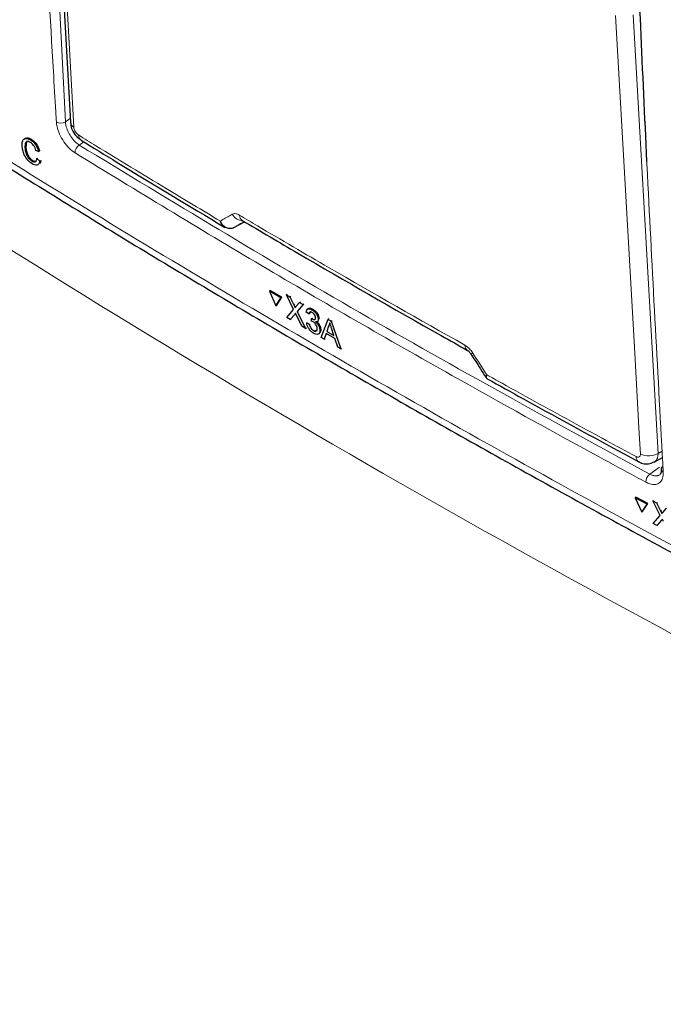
# Paper-space layout 'Blatt4' of a CAD drawing. Header units: millimetres. Extents: x 5 to 418, y 2 to 292.
# Tile 15 of 102: x 117 to 125, y 151 to 164. Entities that reach past the tile are written whole.
import ezdxf

# ---------------------------------------------------------------- set-up
doc = ezdxf.new("R2010")
doc.units = ezdxf.units.MM

psp = doc.layouts.new('Blatt4')

# ---------------------------------------------------------------- linework, layer by layer
at = {"color": 7, "linetype": 'Continuous', "lineweight": 18}
for p, q in [((116.975, 168.804), (117.273, 162.901)), ((124.674, 164.296), (124.999, 158.575)), ((117.273, 162.901), (117.336, 162.942)), ((117.515, 162.638), (117.453, 162.597)), ((120.251, 160.513), (120.263, 160.52)), ((120.262, 160.389), (120.273, 160.397)), ((124.999, 158.575), (125.052, 158.604)), ((124.89, 158.304), (125.018, 158.394)), ((125.032, 157.825), (125.043, 157.833)), ((125.042, 157.702), (125.053, 157.71))]:
    psp.add_line(p, q, dxfattribs=at)
at = {"color": 7, "linetype": 'Continuous', "lineweight": 25}
for p, q in [((117.024, 168.609), (117.338, 162.895)), ((116.766, 162.634), (116.757, 162.571)), ((116.819, 162.664), (116.831, 162.671)), ((116.745, 162.563), (116.757, 162.57)), ((116.924, 162.513), (116.888, 162.527)), ((116.924, 162.513), (116.937, 162.521)), ((116.833, 162.39), (116.845, 162.398)), ((116.901, 162.42), (116.913, 162.428)), ((116.901, 162.42), (116.939, 162.388)), ((116.939, 162.388), (116.951, 162.395)), ((119.577, 161.615), (119.577, 161.615)), ((119.468, 161.521), (119.465, 161.519)), ((119.468, 161.521), (119.607, 161.597)), ((119.932, 160.69), (119.944, 160.698)), ((119.932, 160.69), (120.015, 160.502)), ((120.081, 160.603), (119.932, 160.69)), ((120.093, 160.611), (119.944, 160.698)), ((120.015, 160.502), (120.081, 160.603)), ((120.027, 160.51), (120.093, 160.611)), ((120.081, 160.603), (120.093, 160.611)), ((120.154, 160.643), (120.165, 160.651)), ((120.248, 160.454), (120.154, 160.643)), ((120.154, 160.643), (120.199, 160.617)), ((120.199, 160.617), (120.211, 160.624)), ((120.199, 160.617), (120.251, 160.513)), ((120.015, 160.502), (120.027, 160.51)), ((120.158, 160.349), (120.248, 160.454)), ((120.283, 160.494), (120.325, 160.543)), ((120.371, 160.516), (120.294, 160.426)), ((120.325, 160.543), (120.336, 160.551)), ((120.325, 160.543), (120.371, 160.516)), ((120.371, 160.516), (120.383, 160.524)), ((120.442, 160.464), (120.43, 160.456)), ((120.487, 160.449), (120.498, 160.456)), ((120.204, 160.322), (120.158, 160.349)), ((120.262, 160.389), (120.204, 160.322)), ((120.204, 160.322), (120.216, 160.33)), ((120.357, 160.233), (120.285, 160.378)), ((120.294, 160.426), (120.305, 160.434)), ((120.294, 160.426), (120.403, 160.206)), ((120.447, 160.394), (120.412, 160.418)), ((120.447, 160.394), (120.459, 160.401)), ((120.479, 160.3), (120.481, 160.333)), ((120.481, 160.333), (120.492, 160.34)), ((120.486, 160.33), (120.497, 160.337)), ((120.568, 160.328), (120.579, 160.335)), ((120.607, 160.088), (120.696, 160.327)), ((120.696, 160.327), (120.707, 160.335)), ((120.696, 160.327), (120.739, 160.302)), ((120.403, 160.206), (120.357, 160.233)), ((120.403, 160.206), (120.415, 160.214)), ((120.418, 160.276), (120.429, 160.284)), ((120.418, 160.276), (120.452, 160.26)), ((120.452, 160.26), (120.463, 160.267)), ((120.554, 160.292), (120.567, 160.301)), ((120.59, 160.185), (120.601, 160.192)), ((120.704, 160.235), (120.682, 160.167)), ((120.704, 160.235), (120.716, 160.242)), ((120.739, 160.302), (120.75, 160.31)), ((120.739, 160.302), (120.864, 159.938)), ((120.774, 160.114), (120.743, 160.208)), ((120.506, 160.176), (120.517, 160.184)), ((120.57, 160.133), (120.582, 160.141)), ((120.647, 160.064), (120.607, 160.088)), ((120.672, 160.139), (120.647, 160.064)), ((120.647, 160.064), (120.659, 160.071)), ((120.787, 160.072), (120.672, 160.139)), ((120.682, 160.167), (120.693, 160.175)), ((120.682, 160.167), (120.774, 160.114)), ((120.824, 159.961), (120.787, 160.072)), ((120.864, 159.938), (120.824, 159.961)), ((120.864, 159.938), (120.876, 159.945)), ((124.946, 158.46), (125.057, 158.52)), ((124.7, 157.995), (124.711, 158.003)), ((124.855, 157.912), (124.7, 157.995)), ((124.7, 157.995), (124.786, 157.809)), ((124.866, 157.92), (124.711, 158.003)), ((124.786, 157.809), (124.855, 157.912)), ((124.797, 157.817), (124.866, 157.92)), ((124.855, 157.912), (124.866, 157.92)), ((124.931, 157.954), (124.942, 157.962)), ((125.028, 157.766), (124.931, 157.954)), ((124.931, 157.954), (124.978, 157.928)), ((124.978, 157.928), (124.99, 157.936)), ((124.978, 157.928), (125.032, 157.825)), ((124.786, 157.809), (124.797, 157.817)), ((124.934, 157.66), (125.028, 157.766)), ((125.065, 157.808), (125.109, 157.858)), ((124.982, 157.634), (124.934, 157.66)), ((125.042, 157.702), (124.982, 157.634)), ((124.982, 157.634), (124.993, 157.642))]:
    psp.add_line(p, q, dxfattribs=at)
at = {"color": 7, "linetype": 'Continuous', "lineweight": 18, "flags": 128}
for points in [[(117.069, 168.544), (117.084, 168.281), (117.141, 167.229), (117.383, 162.83)], [(124.769, 158.566), (124.754, 158.829), (124.695, 159.882), (124.445, 164.286)]]:
    psp.add_lwpolyline(points, dxfattribs=at)
at = {"color": 7, "linetype": 'Continuous', "lineweight": 18}
for centre, radius, start, end in [((117.212, 163.005), 0.121, 241.8654, 300.6211), ((117.422, 162.905), 0.0843, 186.7627, 242.4398), ((117.525, 162.727), 0.0812, 178.7918, 234.4647), ((117.522, 162.494), 0.124, 123.6038, 179.3326), ((119.595, 161.78), 0.171, 209.8641, 265.9262), ((119.623, 161.68), 0.0801, 178.4114, 235.0292), ((122.559, 159.984), 0.0786, 177.8387, 236.1943), ((122.543, 159.937), 0.0678, 284.6474, 308.0898), ((124.79, 158.529), 0.0779, 177.5069, 235.7509), ((124.875, 158.787), 0.245, 244.5222, 300.2404), ((124.969, 158.2), 0.131, 127.3228, 179.8962), ((125.084, 158.372), 0.0445, 187.5586, 246.6459)]:
    psp.add_arc(centre, radius, start, end, dxfattribs=at)
at = {"color": 7, "linetype": 'Continuous', "lineweight": 25}
psp.add_arc((125.083, 158.366), 0.0434, 117.6139, 179.3631, dxfattribs=at)
at = {"color": 7, "linetype": 'Continuous', "lineweight": 18}
for centre, major_axis, ratio, start_param, end_param in [((239.047, 233.571), (166.597, 7.942), 0.606525, 3.838324, 3.957849), ((231.637, 223.314), (147.524, 83.092), 0.010893, 2.427244, 2.428475), ((239.047, 222.846), (166.595, 8.047), 0.60688, 3.82384, 3.966971)]:
    psp.add_ellipse(centre, major_axis=major_axis, ratio=ratio, start_param=start_param, end_param=end_param, dxfattribs=at)
for points, knots in [([(124.453, 173.397), (124.454, 173.353), (124.46, 173.129), (124.484, 172.191), (124.549, 169.873), (124.674, 166.321), (124.852, 162.236), (124.998, 159.582), (125.066, 158.332)], [0, 0, 0, 0, 0.0088086, 0.044043, 0.1849809, 0.4668597, 0.7487682, 1, 1, 1, 1]), ([(117.155, 162.899), (117.152, 162.943), (117.139, 163.162), (117.086, 164.083), (116.967, 166.163), (116.891, 168.089), (116.843, 169.304)], [0, 0, 0, 0, 0.020653, 0.103267, 0.433722, 1, 1, 1, 1]), ([(114.483, 163.695), (114.631, 163.6), (115.37, 163.124), (116.717, 162.274), (118.545, 161.156), (120.405, 160.053), (122.296, 158.966), (124.212, 157.899), (126.148, 156.85), (127.458, 156.168), (128.114, 155.826)], [0, 0, 0, 0, 0.034565, 0.172831, 0.311096, 0.449399, 0.587812, 0.726262, 0.863113, 1, 1, 1, 1]), ([(117.398, 162.495), (117.372, 162.514), (117.321, 162.551), (117.25, 162.639), (117.194, 162.738), (117.163, 162.828), (117.157, 162.879), (117.155, 162.899)], [0, 0, 0, 0, 0.214922, 0.429826, 0.644764, 0.859729, 1, 1, 1, 1]), ([(117.273, 162.901), (117.275, 162.886), (117.279, 162.848), (117.302, 162.78), (117.343, 162.706), (117.396, 162.64), (117.434, 162.611), (117.453, 162.597)], [0, 0, 0, 0, 0.140294, 0.355296, 0.57025, 0.785134, 1, 1, 1, 1]), ([(117.383, 162.83), (117.384, 162.822), (117.386, 162.807), (117.397, 162.781), (117.412, 162.757), (117.429, 162.739), (117.439, 162.732), (117.443, 162.729)], [0, 0, 0, 0, 0.2147505, 0.4295793, 0.6438148, 0.8575512, 1, 1, 1, 1]), ([(117.443, 162.729), (117.519, 162.682), (117.898, 162.448), (118.513, 162.073), (119.057, 161.747), (119.293, 161.606)], [0, 0, 0, 0, 0.124102, 0.620516, 1, 1, 1, 1]), ([(117.453, 162.597), (118.663, 161.862), (121.082, 160.391), (123.62, 159), (124.89, 158.304)], [0, 0, 0, 0, 0.499744, 1, 1, 1, 1]), ([(124.838, 158.2), (124.798, 158.222), (124.595, 158.331), (123.747, 158.791), (122.104, 159.702), (119.816, 161.019), (118.204, 162.003), (117.398, 162.495)], [0, 0, 0, 0, 0.015838, 0.079188, 0.332598, 0.666299, 1, 1, 1, 1]), ([(119.293, 161.606), (119.336, 161.63), (119.387, 161.66), (119.438, 161.69), (119.447, 161.695)], [0, 0, 0, 0, 0.830622, 1, 1, 1, 1]), ([(119.447, 161.695), (119.458, 161.699), (119.481, 161.707), (119.517, 161.697), (119.538, 161.685), (119.543, 161.682)], [0, 0, 0, 0, 0.4289712, 0.8581067, 1, 1, 1, 1]), ([(119.543, 161.682), (119.62, 161.636), (120.008, 161.407), (120.979, 160.837), (121.888, 160.322), (122.48, 159.987)], [0, 0, 0, 0, 0.080242, 0.401214, 1, 1, 1, 1]), ([(122.48, 159.987), (122.496, 159.976), (122.529, 159.954), (122.564, 159.914), (122.58, 159.89), (122.584, 159.883)], [0, 0, 0, 0, 0.4282329, 0.8563378, 1, 1, 1, 1]), ([(122.584, 159.883), (122.644, 159.79), (122.704, 159.696), (122.764, 159.602), (122.764, 159.602)], [0, 0, 0, 0, 0.996046, 1, 1, 1, 1]), ([(122.764, 159.602), (122.764, 159.601), (122.764, 159.601), (122.763, 159.599), (122.761, 159.595), (122.757, 159.586), (122.752, 159.572), (122.756, 159.568), (122.758, 159.566)], [0, 0, 0, 0, 0.011866, 0.036302, 0.092486, 0.236969, 0.635179, 1, 1, 1, 1]), ([(122.764, 159.602), (122.764, 159.601), (122.764, 159.601), (122.764, 159.599), (122.762, 159.594), (122.761, 159.588), (122.76, 159.582), (122.76, 159.577), (122.76, 159.572), (122.76, 159.568), (122.761, 159.563), (122.763, 159.559), (122.764, 159.556), (122.766, 159.554), (122.768, 159.552), (122.77, 159.55), (122.772, 159.549), (122.772, 159.548)], [0, 0, 0, 0, 0.00944, 0.028886, 0.073592, 0.188555, 0.267323, 0.346326, 0.426055, 0.506033, 0.567142, 0.689907, 0.751597, 0.814669, 0.877871, 0.941477, 1, 1, 1, 1]), ([(122.764, 159.602), (122.831, 159.564), (123.217, 159.349), (123.865, 158.991), (124.451, 158.674), (124.712, 158.533)], [0, 0, 0, 0, 0.10352, 0.599934, 1, 1, 1, 1]), ([(124.712, 158.533), (124.717, 158.531), (124.728, 158.525), (124.745, 158.524), (124.759, 158.531), (124.769, 158.545), (124.769, 158.559), (124.769, 158.566)], [0, 0, 0, 0, 0.142449, 0.356185, 0.570421, 0.785249, 1, 1, 1, 1]), ([(124.999, 158.575), (124.999, 158.571), (124.998, 158.56), (124.997, 158.543), (124.993, 158.527), (124.988, 158.508), (124.98, 158.492), (124.969, 158.479), (124.959, 158.468), (124.951, 158.464), (124.946, 158.461)], [0, 0, 0, 0, 0.077488, 0.207767, 0.34031, 0.420602, 0.628491, 0.761231, 0.841645, 1, 1, 1, 1]), ([(125.066, 158.332), (125.065, 158.304), (125.063, 158.247), (125.026, 158.191), (124.967, 158.165), (124.901, 158.171), (124.856, 158.192), (124.838, 158.2)], [0, 0, 0, 0, 0.214932, 0.429877, 0.644876, 0.859886, 1, 1, 1, 1]), ([(124.89, 158.304), (124.896, 158.301), (124.91, 158.294), (124.928, 158.288), (124.944, 158.284), (124.958, 158.282), (124.972, 158.281), (124.985, 158.282), (124.997, 158.285), (125.009, 158.289), (125.017, 158.293), (125.021, 158.296), (125.021, 158.296)], [0, 0, 0, 0, 0.13217, 0.265539, 0.365909, 0.467713, 0.570245, 0.674271, 0.774656, 0.875738, 0.979017, 1, 1, 1, 1])]:
    psp.add_open_spline(points, degree=3, knots=knots, dxfattribs=at)
at = {"color": 7, "linetype": 'Continuous', "lineweight": 25}
for points, knots in [([(124.854, 162.384), (124.799, 163.553), (124.686, 165.973), (124.602, 168.412), (124.558, 169.672)], [0, 0, 0, 0, 0.483147, 1, 1, 1, 1]), ([(114.553, 163.562), (114.584, 163.541), (115.26, 163.098), (116.616, 162.247), (118.623, 161.014), (120.67, 159.803), (122.749, 158.613), (124.865, 157.445), (126.676, 156.472), (127.797, 155.896), (128.187, 155.695)], [0, 0, 0, 0, 0.0073156, 0.1597915, 0.3120799, 0.4641284, 0.6158325, 0.7672972, 0.9190111, 1, 1, 1, 1]), ([(117.341, 162.895), (117.341, 162.881), (117.342, 162.841), (117.371, 162.773), (117.417, 162.703), (117.461, 162.675), (117.479, 162.664)], [0, 0, 0, 0, 0.14525, 0.435418, 0.773588, 1, 1, 1, 1]), ([(116.708, 162.586), (116.708, 162.607), (116.708, 162.649), (116.734, 162.684), (116.775, 162.687), (116.804, 162.671), (116.819, 162.664)], [0, 0, 0, 0, 0.280492, 0.55957, 0.779615, 1, 1, 1, 1]), ([(116.74, 162.672), (116.743, 162.678), (116.753, 162.695), (116.788, 162.693), (116.816, 162.679), (116.831, 162.671)], [0, 0, 0, 0, 0.222773, 0.611088, 1, 1, 1, 1]), ([(116.819, 162.63), (116.81, 162.635), (116.792, 162.645), (116.768, 162.644), (116.745, 162.623), (116.745, 162.588), (116.745, 162.563)], [0, 0, 0, 0, 0.187223, 0.373906, 0.560736, 1, 1, 1, 1]), ([(116.819, 162.664), (116.832, 162.655), (116.857, 162.637), (116.89, 162.595), (116.912, 162.552), (116.92, 162.526), (116.924, 162.513)], [0, 0, 0, 0, 0.2800806, 0.5594487, 0.7795488, 1, 1, 1, 1]), ([(116.888, 162.527), (116.885, 162.538), (116.878, 162.561), (116.86, 162.592), (116.839, 162.616), (116.826, 162.625), (116.819, 162.63)], [0, 0, 0, 0, 0.280553, 0.559739, 0.779654, 1, 1, 1, 1]), ([(116.831, 162.671), (116.844, 162.662), (116.869, 162.644), (116.902, 162.603), (116.925, 162.56), (116.933, 162.534), (116.937, 162.521)], [0, 0, 0, 0, 0.280081, 0.559449, 0.779549, 1, 1, 1, 1]), ([(117.477, 162.661), (117.634, 162.564), (118.254, 162.182), (118.883, 161.805), (119.353, 161.523)], [0, 0, 0, 0, 0.253249, 1, 1, 1, 1]), ([(116.839, 162.353), (116.819, 162.367), (116.78, 162.395), (116.736, 162.466), (116.715, 162.532), (116.71, 162.568), (116.708, 162.586)], [0, 0, 0, 0, 0.279955, 0.558088, 0.778912, 1, 1, 1, 1]), ([(116.745, 162.563), (116.747, 162.547), (116.75, 162.513), (116.768, 162.46), (116.8, 162.415), (116.822, 162.399), (116.833, 162.39)], [0, 0, 0, 0, 0.281245, 0.560716, 0.780138, 1, 1, 1, 1]), ([(116.757, 162.571), (116.759, 162.554), (116.762, 162.521), (116.78, 162.468), (116.812, 162.423), (116.834, 162.406), (116.845, 162.398)], [0, 0, 0, 0, 0.281245, 0.560716, 0.780138, 1, 1, 1, 1]), ([(116.833, 162.39), (116.843, 162.385), (116.863, 162.375), (116.892, 162.382), (116.898, 162.406), (116.901, 162.42)], [0, 0, 0, 0, 0.280711, 0.560905, 1, 1, 1, 1]), ([(116.939, 162.388), (116.935, 162.375), (116.928, 162.349), (116.903, 162.333), (116.871, 162.335), (116.849, 162.347), (116.839, 162.353)], [0, 0, 0, 0, 0.280256, 0.559546, 0.779589, 1, 1, 1, 1]), ([(116.845, 162.398), (116.855, 162.392), (116.874, 162.382), (116.888, 162.388), (116.894, 162.39)], [0, 0, 0, 0, 0.52957, 1, 1, 1, 1]), ([(116.951, 162.395), (116.949, 162.381), (116.946, 162.365), (116.937, 162.359), (116.936, 162.359)], [0, 0, 0, 0, 0.942519, 1, 1, 1, 1]), ([(119.465, 161.519), (119.462, 161.517), (119.444, 161.509), (119.408, 161.504), (119.36, 161.518), (119.324, 161.55), (119.305, 161.579), (119.297, 161.596), (119.294, 161.603), (119.293, 161.605), (119.293, 161.606)], [0, 0, 0, 0, 0.050098, 0.27415, 0.515159, 0.765666, 0.911881, 0.965579, 0.995274, 1, 1, 1, 1]), ([(119.353, 161.523), (119.352, 161.523), (119.337, 161.528), (119.318, 161.552), (119.302, 161.58), (119.296, 161.596), (119.294, 161.603), (119.293, 161.605), (119.293, 161.606)], [0, 0, 0, 0, 0.0077531, 0.520425, 0.819667, 0.9295577, 0.9903299, 1, 1, 1, 1]), ([(119.577, 161.615), (119.819, 161.472), (120.675, 160.966), (121.657, 160.401), (122.401, 159.983), (122.515, 159.919)], [0, 0, 0, 0, 0.2500028, 0.8851277, 1, 1, 1, 1]), ([(120.251, 160.513), (120.254, 160.506), (120.259, 160.496), (120.265, 160.484), (120.266, 160.478), (120.267, 160.476)], [0, 0, 0, 0, 0.561277, 0.781763, 1, 1, 1, 1]), ([(120.267, 160.476), (120.27, 160.479), (120.275, 160.485), (120.28, 160.491), (120.283, 160.494)], [0, 0, 0, 0, 0.56, 1, 1, 1, 1]), ([(120.412, 160.418), (120.414, 160.428), (120.418, 160.448), (120.437, 160.462), (120.461, 160.462), (120.478, 160.453), (120.487, 160.449)], [0, 0, 0, 0, 0.280253, 0.559523, 0.779592, 1, 1, 1, 1]), ([(120.444, 160.462), (120.447, 160.465), (120.454, 160.471), (120.474, 160.469), (120.49, 160.461), (120.499, 160.457)], [0, 0, 0, 0, 0.2012, 0.600294, 1, 1, 1, 1]), ([(120.487, 160.449), (120.498, 160.442), (120.519, 160.427), (120.546, 160.393), (120.563, 160.358), (120.567, 160.338), (120.568, 160.328)], [0, 0, 0, 0, 0.2801842, 0.5598553, 0.7799999, 1, 1, 1, 1]), ([(120.499, 160.457), (120.509, 160.449), (120.531, 160.434), (120.558, 160.401), (120.575, 160.365), (120.578, 160.345), (120.58, 160.335)], [0, 0, 0, 0, 0.2801842, 0.5598553, 0.7799999, 1, 1, 1, 1]), ([(120.273, 160.402), (120.271, 160.4), (120.267, 160.396), (120.264, 160.391), (120.262, 160.389)], [0, 0, 0, 0, 0.5600016, 1, 1, 1, 1]), ([(120.285, 160.378), (120.283, 160.383), (120.279, 160.391), (120.275, 160.399), (120.273, 160.402)], [0, 0, 0, 0, 0.56, 1, 1, 1, 1]), ([(120.49, 160.414), (120.484, 160.417), (120.471, 160.423), (120.457, 160.419), (120.449, 160.408), (120.448, 160.398), (120.447, 160.394)], [0, 0, 0, 0, 0.2800014, 0.5591308, 0.7793201, 1, 1, 1, 1]), ([(120.47, 160.425), (120.47, 160.425), (120.465, 160.424), (120.462, 160.415), (120.46, 160.406), (120.459, 160.401)], [0, 0, 0, 0, 0.054992, 0.52697, 1, 1, 1, 1]), ([(120.481, 160.333), (120.482, 160.332), (120.483, 160.331), (120.485, 160.33), (120.486, 160.33)], [0, 0, 0, 0, 0.560003, 1, 1, 1, 1]), ([(120.486, 160.33), (120.493, 160.326), (120.506, 160.32), (120.523, 160.319), (120.533, 160.329), (120.534, 160.341), (120.534, 160.346)], [0, 0, 0, 0, 0.2806803, 0.5609514, 0.7800568, 1, 1, 1, 1]), ([(120.534, 160.346), (120.532, 160.353), (120.53, 160.368), (120.518, 160.389), (120.504, 160.404), (120.495, 160.411), (120.49, 160.414)], [0, 0, 0, 0, 0.27946, 0.558952, 0.779255, 1, 1, 1, 1]), ([(120.568, 160.328), (120.568, 160.321), (120.568, 160.307), (120.557, 160.291), (120.543, 160.29), (120.535, 160.289)], [0, 0, 0, 0, 0.280496, 0.561003, 1, 1, 1, 1]), ([(120.507, 160.142), (120.495, 160.15), (120.471, 160.166), (120.443, 160.205), (120.424, 160.243), (120.42, 160.265), (120.418, 160.276)], [0, 0, 0, 0, 0.279911, 0.559249, 0.779476, 1, 1, 1, 1]), ([(120.452, 160.26), (120.454, 160.251), (120.459, 160.234), (120.471, 160.208), (120.489, 160.188), (120.5, 160.18), (120.506, 160.176)], [0, 0, 0, 0, 0.280881, 0.560073, 0.779653, 1, 1, 1, 1]), ([(120.501, 160.291), (120.497, 160.293), (120.49, 160.297), (120.482, 160.299), (120.479, 160.3)], [0, 0, 0, 0, 0.559772, 1, 1, 1, 1]), ([(120.555, 160.206), (120.554, 160.214), (120.552, 160.232), (120.537, 160.259), (120.519, 160.28), (120.507, 160.287), (120.501, 160.291)], [0, 0, 0, 0, 0.279747, 0.559171, 0.779444, 1, 1, 1, 1]), ([(120.506, 160.176), (120.514, 160.173), (120.53, 160.165), (120.546, 160.171), (120.555, 160.185), (120.555, 160.199), (120.555, 160.206)], [0, 0, 0, 0, 0.279883, 0.558993, 0.779319, 1, 1, 1, 1]), ([(120.535, 160.289), (120.543, 160.281), (120.56, 160.266), (120.578, 160.236), (120.588, 160.208), (120.589, 160.193), (120.59, 160.185)], [0, 0, 0, 0, 0.279807, 0.559185, 0.779408, 1, 1, 1, 1]), ([(120.556, 160.287), (120.561, 160.282), (120.574, 160.27), (120.589, 160.244), (120.599, 160.216), (120.601, 160.201), (120.602, 160.193)], [0, 0, 0, 0, 0.1887203, 0.5034331, 0.7515086, 1, 1, 1, 1]), ([(120.602, 160.193), (120.601, 160.179), (120.601, 160.156), (120.587, 160.147), (120.581, 160.144)], [0, 0, 0, 0, 0.606083, 1, 1, 1, 1]), ([(120.719, 160.28), (120.718, 160.271), (120.714, 160.254), (120.707, 160.241), (120.704, 160.235)], [0, 0, 0, 0, 0.559915, 1, 1, 1, 1]), ([(120.743, 160.208), (120.738, 160.222), (120.731, 160.245), (120.723, 160.269), (120.719, 160.28)], [0, 0, 0, 0, 0.560002, 1, 1, 1, 1]), ([(120.59, 160.185), (120.589, 160.172), (120.588, 160.145), (120.565, 160.128), (120.537, 160.127), (120.517, 160.137), (120.507, 160.142)], [0, 0, 0, 0, 0.279401, 0.559064, 0.779378, 1, 1, 1, 1]), ([(120.518, 160.184), (120.526, 160.18), (120.54, 160.173), (120.55, 160.178), (120.554, 160.18)], [0, 0, 0, 0, 0.556828, 1, 1, 1, 1]), ([(122.515, 159.918), (122.516, 159.918), (122.517, 159.918), (122.525, 159.912), (122.537, 159.901), (122.55, 159.886), (122.557, 159.875), (122.559, 159.871)], [0, 0, 0, 0, 0.088719, 0.325385, 0.55699, 0.815514, 1, 1, 1, 1]), ([(122.56, 159.871), (122.577, 159.844), (122.643, 159.741), (122.708, 159.639), (122.756, 159.564)], [0, 0, 0, 0, 0.269026, 1, 1, 1, 1]), ([(122.757, 159.565), (122.76, 159.559), (122.764, 159.553), (122.771, 159.55), (122.773, 159.549)], [0, 0, 0, 0, 0.734864, 1, 1, 1, 1]), ([(122.772, 159.548), (122.929, 159.461), (123.582, 159.097), (124.244, 158.738), (124.746, 158.465)], [0, 0, 0, 0, 0.240449, 1, 1, 1, 1]), ([(124.747, 158.467), (124.753, 158.463), (124.78, 158.445), (124.837, 158.435), (124.901, 158.438), (124.933, 158.457), (124.944, 158.463)], [0, 0, 0, 0, 0.10414, 0.46507, 0.811503, 1, 1, 1, 1]), ([(125.039, 158.367), (125.04, 158.366), (125.043, 158.344), (125.035, 158.315), (125.028, 158.3), (125.022, 158.298), (125.02, 158.298)], [0, 0, 0, 0, 0.019881, 0.430416, 0.850901, 1, 1, 1, 1]), ([(125.032, 157.825), (125.035, 157.819), (125.04, 157.809), (125.046, 157.797), (125.047, 157.791), (125.048, 157.789)], [0, 0, 0, 0, 0.561277, 0.781763, 1, 1, 1, 1]), ([(125.048, 157.789), (125.051, 157.792), (125.057, 157.799), (125.062, 157.805), (125.065, 157.808)], [0, 0, 0, 0, 0.56, 1, 1, 1, 1]), ([(125.054, 157.716), (125.052, 157.713), (125.048, 157.709), (125.044, 157.704), (125.042, 157.702)], [0, 0, 0, 0, 0.560002, 1, 1, 1, 1]), ([(125.067, 157.691), (125.065, 157.696), (125.06, 157.704), (125.056, 157.712), (125.054, 157.716)], [0, 0, 0, 0, 0.56, 1, 1, 1, 1])]:
    psp.add_open_spline(points, degree=3, knots=knots, dxfattribs=at)

doc.saveas('drawing.dxf')
